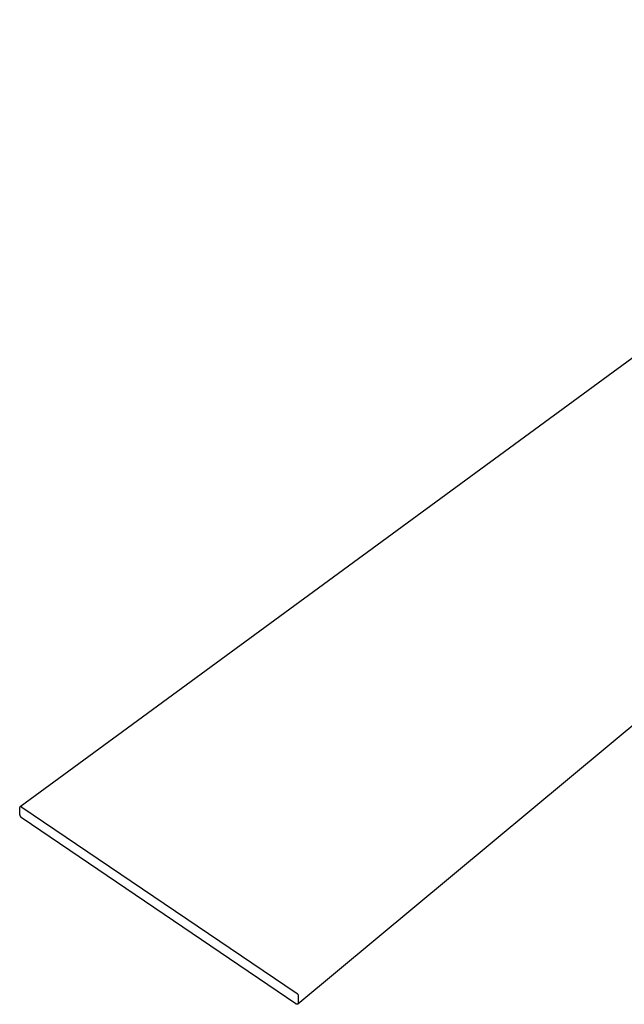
# Model space of a CAD drawing. Header units: millimetres. Extents: x 10249 to 12819, y -11746 to -10122.
# Tile 18 of 37: x 11776 to 12006, y -10931 to -10556. Entities that reach past the tile are written whole.
import ezdxf

# ---------------------------------------------------------------- set-up
doc = ezdxf.new("R2010")
doc.units = ezdxf.units.MM
doc.layers.add('Make2D$Visible$Curvas', color=7, linetype='Continuous')

msp = doc.modelspace()

# ---------------------------------------------------------------- linework, layer by layer
at = {"layer": 'Make2D$Visible$Curvas', "color": 7, "lineweight": -3, "true_color": 0xffffff}
for p, q in [((11775.98, -10855.73), (12184.1, -10556.46)), ((12272.44, -10605.66), (11881.55, -10930.85)), ((11775.81, -10856.1), (11775.94, -10855.76)), ((11775.9, -10858.78), (11775.81, -10856.1)), ((11775.91, -10858.85), (11775.9, -10858.78)), ((11775.92, -10858.92), (11775.91, -10858.85)), ((11775.94, -10858.98), (11775.92, -10858.92)), ((11775.94, -10855.76), (11775.96, -10855.75)), ((11775.96, -10859.05), (11775.94, -10858.98)), ((11775.96, -10855.75), (11775.98, -10855.75)), ((11775.98, -10859.11), (11775.96, -10859.05)), ((11775.98, -10855.75), (11776, -10855.74)), ((11776, -10859.17), (11775.98, -10859.11)), ((11776, -10855.74), (11776.02, -10855.73)), ((11776.02, -10855.73), (11776.04, -10855.73)), ((11776.04, -10855.73), (11776.06, -10855.72)), ((11776.06, -10855.72), (11776.09, -10855.72)), ((11776.09, -10855.72), (11776.11, -10855.72)), ((11776.11, -10855.72), (11776.13, -10855.71)), ((11776.13, -10855.71), (11776.15, -10855.71)), ((11776.15, -10855.71), (11776.17, -10855.71)), ((11776.17, -10855.71), (11776.19, -10855.71)), ((11776.19, -10855.71), (11776.21, -10855.71)), ((11776.21, -10855.71), (11776.23, -10855.71)), ((11776.23, -10855.71), (11776.26, -10855.71)), ((11776.26, -10855.71), (11776.28, -10855.72)), ((11776.28, -10855.72), (11776.3, -10855.72)), ((11776.3, -10855.72), (11776.32, -10855.73)), ((11776.32, -10855.73), (11776.34, -10855.73)), ((11776.34, -10855.73), (11776.36, -10855.74)), ((11776.36, -10855.74), (11776.38, -10855.74)), ((11776.38, -10855.74), (11776.4, -10855.75)), ((11776.4, -10855.75), (11776.42, -10855.76)), ((11776.42, -10855.76), (11776.44, -10855.77)), ((11776.44, -10855.77), (11776.46, -10855.77)), ((11776.46, -10855.77), (11776.48, -10855.78)), ((11776.48, -10855.78), (11776.5, -10855.79)), ((11776.5, -10855.79), (11776.52, -10855.81)), ((11776.52, -10855.81), (11776.53, -10855.82)), ((11776.53, -10855.82), (11776.55, -10855.83)), ((11776.55, -10855.83), (11776.57, -10855.84)), ((11776.57, -10855.84), (11776.58, -10855.86)), ((11776.58, -10855.86), (11776.6, -10855.87)), ((11776.6, -10855.87), (11776.62, -10855.88)), ((11776.62, -10855.88), (11880.89, -10926.54)), ((11776.02, -10859.24), (11776, -10859.17)), ((11776.05, -10859.3), (11776.02, -10859.24)), ((11776.08, -10859.36), (11776.05, -10859.3)), ((11776.11, -10859.42), (11776.08, -10859.36)), ((11776.15, -10859.48), (11776.11, -10859.42)), ((11776.18, -10859.54), (11776.15, -10859.48)), ((11776.22, -10859.59), (11776.18, -10859.54)), ((11776.26, -10859.65), (11776.22, -10859.59)), ((11776.3, -10859.7), (11776.26, -10859.65)), ((11776.34, -10859.75), (11776.3, -10859.7)), ((11776.39, -10859.8), (11776.34, -10859.75)), ((11776.43, -10859.85), (11776.39, -10859.8)), ((11776.48, -10859.9), (11776.43, -10859.85)), ((11776.53, -10859.94), (11776.48, -10859.9)), ((11776.58, -10859.99), (11776.53, -10859.94)), ((11776.63, -10860.03), (11776.58, -10859.99)), ((11776.69, -10860.07), (11776.63, -10860.03)), ((11776.74, -10860.11), (11776.69, -10860.07)), ((11880.78, -10930.72), (11776.74, -10860.11)), ((11880.89, -10926.54), (11880.94, -10926.56)), ((11880.94, -10926.56), (11880.98, -10926.58)), ((11880.98, -10926.58), (11881.02, -10926.6)), ((11881.02, -10926.6), (11881.06, -10926.62)), ((11881.06, -10926.62), (11881.1, -10926.64)), ((11881.1, -10926.64), (11881.14, -10926.67)), ((11881.14, -10926.67), (11881.18, -10926.7)), ((11881.18, -10926.7), (11881.21, -10926.72)), ((11881.21, -10926.72), (11881.25, -10926.75)), ((11881.25, -10926.75), (11881.29, -10926.78)), ((11881.29, -10926.78), (11881.32, -10926.81)), ((11881.32, -10926.81), (11881.35, -10926.84)), ((11881.35, -10926.84), (11881.39, -10926.88)), ((11881.39, -10926.88), (11881.42, -10926.91)), ((11881.42, -10926.91), (11881.45, -10926.95)), ((11881.45, -10926.95), (11881.48, -10926.98)), ((11881.48, -10926.98), (11881.5, -10927.02)), ((11881.5, -10927.02), (11881.53, -10927.06)), ((11881.53, -10927.06), (11881.55, -10927.1)), ((11881.55, -10927.1), (11881.58, -10927.14)), ((11881.58, -10927.14), (11881.6, -10927.18)), ((11881.6, -10927.18), (11881.62, -10927.22)), ((11881.62, -10927.22), (11881.64, -10927.26)), ((11881.64, -10927.26), (11881.66, -10927.31)), ((11881.66, -10927.31), (11881.67, -10927.35)), ((11881.67, -10927.35), (11881.69, -10927.39)), ((11881.74, -10927.89), (11881.67, -10930.55)), ((11881.69, -10927.39), (11881.7, -10927.44)), ((11881.7, -10927.44), (11881.71, -10927.48)), ((11881.71, -10927.48), (11881.72, -10927.53)), ((11881.72, -10927.53), (11881.73, -10927.57)), ((11881.73, -10927.57), (11881.74, -10927.62)), ((11881.74, -10927.62), (11881.74, -10927.66)), ((11881.74, -10927.66), (11881.74, -10927.71)), ((11881.74, -10927.71), (11881.75, -10927.76)), ((11881.75, -10927.85), (11881.74, -10927.89)), ((11881.75, -10927.76), (11881.75, -10927.8)), ((11881.75, -10927.8), (11881.75, -10927.85)), ((11880.8, -10930.74), (11880.78, -10930.72)), ((11880.81, -10930.75), (11880.8, -10930.74)), ((11880.83, -10930.77), (11880.81, -10930.75)), ((11880.85, -10930.78), (11880.83, -10930.77)), ((11880.87, -10930.79), (11880.85, -10930.78)), ((11880.89, -10930.81), (11880.87, -10930.79)), ((11880.91, -10930.82), (11880.89, -10930.81)), ((11880.93, -10930.83), (11880.91, -10930.82)), ((11880.95, -10930.84), (11880.93, -10930.83)), ((11880.97, -10930.85), (11880.95, -10930.84)), ((11880.99, -10930.86), (11880.97, -10930.85)), ((11881.01, -10930.87), (11880.99, -10930.86)), ((11881.03, -10930.88), (11881.01, -10930.87)), ((11881.05, -10930.88), (11881.03, -10930.88)), ((11881.08, -10930.89), (11881.05, -10930.88)), ((11881.1, -10930.9), (11881.08, -10930.89)), ((11881.12, -10930.9), (11881.1, -10930.9)), ((11881.14, -10930.91), (11881.12, -10930.9)), ((11881.17, -10930.91), (11881.14, -10930.91)), ((11881.19, -10930.91), (11881.17, -10930.91)), ((11881.21, -10930.91), (11881.19, -10930.91)), ((11881.23, -10930.91), (11881.21, -10930.91)), ((11881.26, -10930.91), (11881.23, -10930.91)), ((11881.28, -10930.91), (11881.26, -10930.91)), ((11881.3, -10930.91), (11881.28, -10930.91)), ((11881.33, -10930.91), (11881.3, -10930.91)), ((11881.35, -10930.91), (11881.33, -10930.91)), ((11881.37, -10930.9), (11881.35, -10930.91)), ((11881.4, -10930.9), (11881.37, -10930.9)), ((11881.42, -10930.89), (11881.4, -10930.9)), ((11881.44, -10930.89), (11881.42, -10930.89)), ((11881.46, -10930.88), (11881.44, -10930.89)), ((11881.48, -10930.87), (11881.46, -10930.88)), ((11881.51, -10930.87), (11881.48, -10930.87)), ((11881.53, -10930.86), (11881.51, -10930.87)), ((11881.55, -10930.85), (11881.53, -10930.86)), ((11881.67, -10930.55), (11881.55, -10930.85))]:
    msp.add_line(p, q, dxfattribs=at)

doc.saveas('drawing.dxf')
